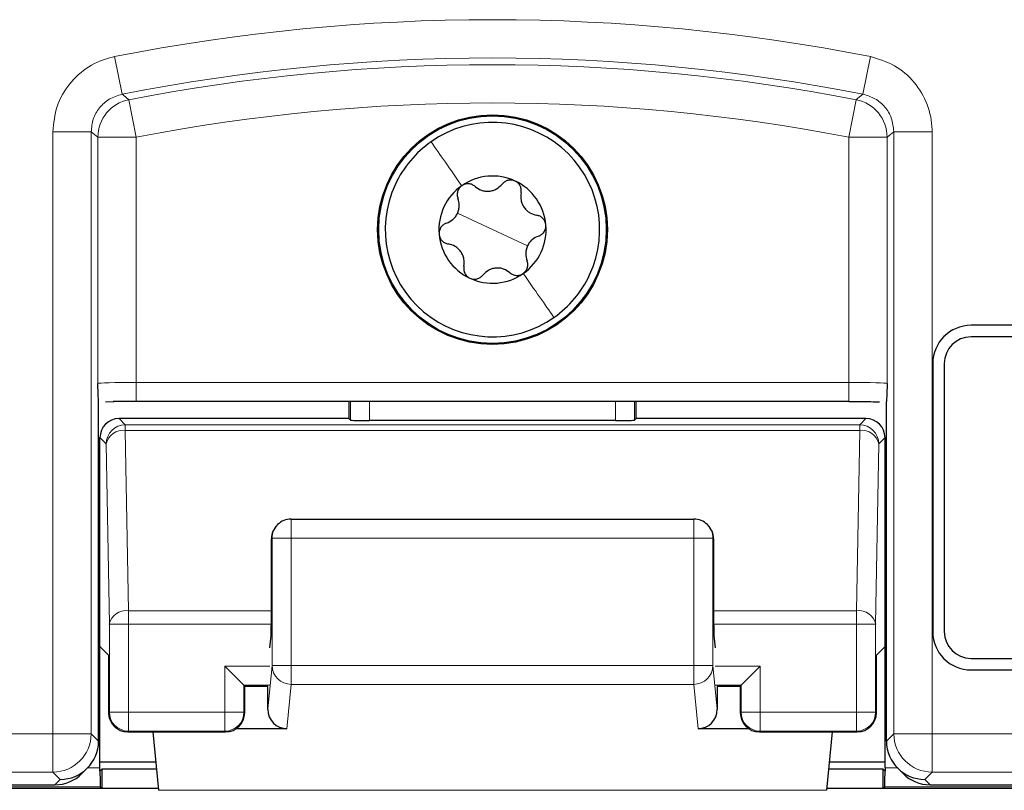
# Model space of a CAD drawing. Header units: millimetres. Extents: x 5 to 418, y 2 to 292.
# Tile 12 of 49: x 69 to 77, y 198 to 205. Entities that reach past the tile are written whole.
import ezdxf

# ---------------------------------------------------------------- set-up
doc = ezdxf.new("R2010")
doc.units = ezdxf.units.MM

msp = doc.modelspace()

# ---------------------------------------------------------------- linework, layer by layer
at = {"color": 7, "linetype": 'Continuous', "lineweight": 18}
for p, q in [((69.4678, 204.3548), (69.5323, 204.0278)), ((76.0479, 204.3548), (75.9834, 204.0278)), ((69.5917, 203.9799), (69.6552, 203.6528)), ((75.924, 203.9799), (75.8605, 203.6528)), ((68.9303, 198.4593), (68.9303, 203.7008)), ((68.9303, 203.7008), (69.2636, 203.7008)), ((69.2636, 203.7008), (69.2636, 198.4593)), ((76.5854, 203.7008), (76.2521, 203.7008)), ((76.2521, 198.4593), (76.2521, 203.7008)), ((76.5854, 203.7008), (76.5854, 198.4593)), ((69.322, 201.5097), (69.322, 203.6528)), ((69.322, 203.6528), (69.6552, 203.6528)), ((69.6552, 203.6528), (69.6552, 201.5183)), ((75.8605, 203.6528), (76.1937, 203.6528)), ((75.8605, 201.5183), (75.8605, 203.6528)), ((76.1937, 203.6528), (76.1937, 201.5097)), ((72.7578, 202.8487), (72.4532, 202.9909)), ((72.7578, 202.8487), (73.0625, 202.7066)), ((69.6552, 201.3517), (69.6552, 201.5183)), ((69.6552, 201.5183), (75.8605, 201.5183)), ((75.8605, 201.3517), (75.8605, 201.5183)), ((71.5217, 201.1894), (71.5217, 201.3517)), ((71.6883, 201.3517), (71.6883, 201.1865)), ((73.8274, 201.1865), (73.8274, 201.3517)), ((73.994, 201.3517), (73.994, 201.1894)), ((69.5068, 201.204), (69.5609, 201.1499)), ((69.5609, 201.1499), (69.5609, 201.1011)), ((69.5609, 201.1499), (75.9548, 201.1499)), ((75.9548, 201.1499), (76.0089, 201.204)), ((75.9548, 201.1011), (75.9548, 201.1499)), ((69.3942, 200.9833), (69.3401, 201.0374)), ((69.5609, 201.1011), (69.5883, 199.5309)), ((69.5609, 201.1011), (75.9548, 201.1011)), ((75.9274, 199.5309), (75.9548, 201.1011)), ((76.1755, 201.0374), (76.1214, 200.9833)), ((69.4217, 199.413), (69.3942, 200.9833)), ((76.1214, 200.9833), (76.094, 199.413)), ((71.005, 200.1625), (71.005, 200.3291)), ((74.5107, 200.1625), (74.5107, 200.3291)), ((70.8383, 200.1625), (70.8325, 200.1566)), ((70.8383, 200.1625), (71.005, 200.1625)), ((70.8383, 199.0537), (70.8383, 200.1625)), ((71.005, 200.1625), (71.005, 199.0537)), ((74.5107, 200.1625), (71.005, 200.1625)), ((74.5107, 199.0537), (74.5107, 200.1625)), ((74.5107, 200.1625), (74.6774, 200.1625)), ((74.6774, 200.1625), (74.6774, 199.0537)), ((74.6832, 200.1566), (74.6774, 200.1625)), ((69.5883, 199.5309), (69.5883, 199.413)), ((69.5883, 199.5309), (70.8325, 199.5309)), ((74.6832, 199.5309), (75.9274, 199.5309)), ((75.9274, 199.413), (75.9274, 199.5309)), ((69.4217, 198.6487), (69.4217, 199.413)), ((69.5883, 199.413), (69.4217, 199.413)), ((69.5883, 199.413), (70.8322, 199.413)), ((69.5883, 199.413), (69.5883, 198.6487)), ((74.6835, 199.413), (75.9274, 199.413)), ((76.094, 199.413), (75.9274, 199.413)), ((75.9274, 198.6487), (75.9274, 199.413)), ((76.094, 199.413), (76.094, 198.6487)), ((70.8179, 199.0487), (70.4274, 199.0487)), ((70.4274, 198.6487), (70.4274, 199.0487)), ((70.8016, 198.6725), (70.8383, 199.0537)), ((70.8383, 199.0537), (71.005, 199.0537)), ((71.005, 199.0537), (74.5107, 199.0537)), ((71.005, 198.8897), (71.005, 199.0537)), ((74.5107, 199.0537), (74.6774, 199.0537)), ((74.5107, 198.8897), (74.5107, 199.0537)), ((74.6774, 199.0537), (74.7141, 198.6725)), ((75.0883, 199.0487), (74.6978, 199.0487)), ((75.0883, 199.0487), (75.0883, 198.6487)), ((70.815, 198.8821), (70.594, 198.8821)), ((70.594, 198.8821), (70.594, 198.6487)), ((71.005, 198.8897), (70.9678, 198.5037)), ((74.5107, 198.8897), (71.005, 198.8897)), ((74.5479, 198.5037), (74.5107, 198.8897)), ((74.9217, 198.8821), (74.7006, 198.8821)), ((74.9217, 198.6487), (74.9217, 198.8821)), ((69.4153, 198.6423), (69.4217, 198.6487)), ((69.5883, 198.6487), (69.4217, 198.6487)), ((69.5883, 198.6487), (69.5883, 198.4821)), ((69.5883, 198.6487), (70.4274, 198.6487)), ((70.4274, 198.4821), (70.4274, 198.6487)), ((70.594, 198.6487), (70.4274, 198.6487)), ((70.594, 198.6487), (70.6004, 198.6423)), ((74.9153, 198.6423), (74.9217, 198.6487)), ((75.0883, 198.6487), (74.9217, 198.6487)), ((75.0883, 198.6487), (75.9274, 198.6487)), ((75.0883, 198.6487), (75.0883, 198.4821)), ((75.9274, 198.4821), (75.9274, 198.6487)), ((76.094, 198.6487), (75.9274, 198.6487)), ((76.094, 198.6487), (76.1004, 198.6423)), ((69.5883, 198.4821), (69.5819, 198.4757)), ((69.5883, 198.4821), (70.4274, 198.4821)), ((70.4337, 198.4757), (70.4274, 198.4821)), ((75.0883, 198.4821), (75.0819, 198.4757)), ((75.0883, 198.4821), (75.9274, 198.4821)), ((75.9337, 198.4757), (75.9274, 198.4821)), ((62.5854, 198.4593), (68.9303, 198.4593)), ((68.9303, 198.4593), (69.2636, 198.4593)), ((68.9303, 198.4593), (68.9303, 198.126)), ((69.2636, 198.4593), (69.3277, 198.3952)), ((76.188, 198.3952), (76.2521, 198.4593)), ((76.2521, 198.4593), (76.5854, 198.4593)), ((76.5854, 198.4593), (82.9303, 198.4593)), ((76.5854, 198.126), (76.5854, 198.4593)), ((68.9303, 198.126), (62.5854, 198.126)), ((68.9943, 198.062), (68.9303, 198.126)), ((69.2336, 198.1633), (69.3401, 198.1633)), ((76.1755, 198.1633), (76.2821, 198.1633)), ((76.5854, 198.126), (76.5214, 198.062)), ((82.9303, 198.126), (76.5854, 198.126)), ((68.9476, 198.0154), (68.9943, 198.062)), ((76.5214, 198.062), (76.5681, 198.0154)), ((69.343, 197.9967), (62.3912, 197.9967)), ((75.6666, 197.9673), (69.8491, 197.9673)), ((83.1245, 197.9967), (76.1727, 197.9967))]:
    msp.add_line(p, q, dxfattribs=at)
at = {"color": 7, "linetype": 'Continuous', "lineweight": 25}
for p, q in [((82.9245, 202.0154), (76.9245, 202.0154)), ((82.9245, 201.9154), (76.9245, 201.9154)), ((76.5912, 201.6821), (76.5912, 199.3487)), ((76.6912, 201.6821), (76.6912, 199.3487)), ((69.3277, 198.3954), (69.3277, 201.3524)), ((69.3881, 201.3503), (69.4601, 201.3508)), ((75.8605, 201.3517), (69.6552, 201.3517)), ((71.5071, 201.3517), (71.5071, 201.204)), ((74.0086, 201.204), (74.0086, 201.3517)), ((76.188, 198.3954), (76.188, 201.3524)), ((71.5071, 201.204), (69.5068, 201.204)), ((71.5217, 201.1894), (71.5071, 201.204)), ((73.8274, 201.1865), (71.6883, 201.1865)), ((74.0086, 201.204), (73.994, 201.1894)), ((76.0089, 201.204), (74.0086, 201.204)), ((69.3401, 199.218), (69.3401, 201.0374)), ((76.1755, 199.218), (76.1755, 201.0374)), ((70.8871, 200.2803), (70.8821, 200.2753)), ((71.005, 200.3291), (74.5107, 200.3291)), ((74.6336, 200.2753), (74.6286, 200.2803)), ((70.8325, 199.4755), (70.8325, 200.1566)), ((74.6832, 200.1566), (74.6832, 199.4755)), ((70.8179, 199.2065), (70.83, 199.3107)), ((74.6857, 199.3107), (74.6978, 199.2065)), ((69.4153, 199.1428), (69.3401, 199.218)), ((69.3401, 198.1633), (69.3401, 199.218)), ((76.1755, 199.218), (76.1004, 199.1428)), ((76.1755, 198.1633), (76.1755, 199.218)), ((69.4153, 199.1428), (69.4153, 198.6423)), ((76.1004, 198.6423), (76.1004, 199.1428)), ((76.9245, 199.1154), (82.9245, 199.1154)), ((70.4274, 199.0487), (70.594, 198.8821)), ((74.9217, 198.8821), (75.0883, 199.0487)), ((76.9245, 199.0154), (82.9245, 199.0154)), ((70.594, 198.8821), (70.6004, 198.8757)), ((70.6004, 198.6423), (70.6004, 198.8757)), ((70.8028, 198.8698), (70.6004, 198.8698)), ((70.8016, 198.6725), (70.8016, 198.8698)), ((74.9153, 198.8698), (74.7129, 198.8698)), ((74.7141, 198.8698), (74.7141, 198.6725)), ((74.9217, 198.8821), (74.9153, 198.8757)), ((74.9153, 198.8757), (74.9153, 198.6423)), ((69.5819, 198.4757), (70.4337, 198.4757)), ((69.8001, 198.4757), (69.8491, 197.9673)), ((70.9678, 198.5037), (70.5261, 198.5037)), ((74.9896, 198.5037), (74.5479, 198.5037)), ((75.0819, 198.4757), (75.9337, 198.4757)), ((75.7156, 198.4757), (75.6666, 197.9673)), ((69.3277, 198.3952), (69.3277, 198.3954)), ((76.188, 198.3952), (76.188, 198.3954)), ((69.3401, 198.2152), (69.8252, 198.2152)), ((75.6905, 198.2152), (76.1755, 198.2152)), ((69.1834, 198.1131), (69.2301, 198.1597)), ((69.3401, 198.1331), (69.3402, 198.1331)), ((69.3576, 198.1506), (69.3402, 198.1331)), ((69.3576, 198.1506), (69.3576, 197.9821)), ((69.8314, 198.1506), (69.3576, 198.1506)), ((76.1581, 198.1506), (75.6843, 198.1506)), ((76.1755, 198.1331), (76.1581, 198.1506)), ((76.1581, 197.9821), (76.1581, 198.1506)), ((76.1755, 198.1331), (76.1756, 198.1331)), ((76.2856, 198.1597), (76.3323, 198.1131)), ((62.2578, 198.0154), (68.9476, 198.0154)), ((69.3576, 197.9821), (67.7688, 197.9821)), ((69.3576, 197.9821), (69.343, 197.9967)), ((69.8476, 197.9821), (69.3576, 197.9821)), ((76.1581, 197.9821), (75.6681, 197.9821)), ((76.1727, 197.9967), (76.1581, 197.9821)), ((77.7469, 197.9821), (76.1581, 197.9821)), ((76.5681, 198.0154), (83.2579, 198.0154))]:
    msp.add_line(p, q, dxfattribs=at)
at = {"color": 7, "linetype": 'Continuous', "lineweight": 18, "flags": 128}
for points in [[(69.5323, 204.0278), (69.5442, 204.0183), (69.5917, 203.9799)], [(75.924, 203.9799), (75.9358, 203.9895), (75.9834, 204.0278)], [(69.322, 203.6528), (69.2927, 203.6769), (69.2636, 203.7008)], [(76.2521, 203.7008), (76.223, 203.6769), (76.1937, 203.6528)]]:
    msp.add_lwpolyline(points, dxfattribs=at)
at = {"color": 7, "linetype": 'Continuous', "lineweight": 25}
for radius in [1, 0.9907]:
    msp.add_circle((72.7578, 202.8487), radius, dxfattribs=at)
at = {"color": 7, "linetype": 'Continuous', "lineweight": 18}
for centre, radius, start, end in [((72.7578, 187.6821), 16.9942, 78.83718, 101.16282), ((72.7578, 187.6821), 16.6609, 78.83718, 101.16282), ((72.7578, 187.6821), 16.6026, 79.00614, 100.99386), ((69.6553, 203.6527), 0.3334, 101.01001, 179.98385), ((72.7578, 187.6821), 16.2693, 79.00614, 100.99386), ((75.8603, 203.6527), 0.3334, 0.01615, 78.98999), ((69.5609, 200.9832), 0.1667, 90.02044, 179.97956), ((75.9547, 200.9832), 0.1667, 0.02044, 89.97956), ((69.5419, 200.9512), 0.1511, 82.77494, 167.76207), ((75.9738, 200.9512), 0.1511, 12.23793, 97.22506), ((71.0049, 200.1625), 0.1666, 135.00151, 180.01956), ((74.5108, 200.1625), 0.1666, 359.98044, 44.99849), ((69.5693, 199.381), 0.1511, 82.77494, 167.76207), ((75.9464, 199.381), 0.1511, 12.23793, 97.22506), ((71.0043, 199.0557), 0.1659, 180.67094, 270.24638), ((74.5114, 199.0557), 0.1659, 269.75362, 359.32906), ((69.5884, 198.6488), 0.1667, 180.02044, 269.97956), ((70.4273, 198.6488), 0.1667, 270.02044, 359.97956), ((75.0884, 198.6488), 0.1667, 180.02044, 269.97956), ((75.9273, 198.6488), 0.1667, 270.02044, 359.97956), ((68.9302, 198.4594), 0.3334, 270.02044, 359.97956), ((76.5855, 198.4594), 0.3334, 180.02044, 269.97956)]:
    msp.add_arc(centre, radius, start, end, dxfattribs=at)
at = {"color": 7, "linetype": 'Continuous', "lineweight": 25}
for centre, radius, start, end in [((72.7578, 202.8487), 0.9333, 334.98633, 124.98633), ((72.7578, 202.8487), 0.9333, 124.98633, 154.98633), ((72.7578, 202.8487), 0.4667, 64.98633, 124.98633), ((72.7578, 202.8487), 0.4667, 4.98633, 64.98633), ((72.7578, 202.8487), 0.9333, 154.98633, 304.98633), ((72.7578, 202.8487), 0.4667, 124.98633, 184.98633), ((72.7578, 202.8487), 0.4667, 304.98633, 4.98633), ((72.7578, 202.8487), 0.4667, 184.98633, 244.98633), ((72.7578, 202.8487), 0.4667, 244.98633, 304.98633), ((72.7578, 202.8487), 0.9333, 304.98633, 334.98633), ((76.9245, 201.6821), 0.3333, 90, 180), ((76.9245, 201.6821), 0.2333, 90, 180), ((71.005, 200.1625), 0.1667, 90, 135), ((74.5107, 200.1625), 0.1667, 45, 90), ((76.9245, 199.3487), 0.3333, 180, 270), ((76.9245, 199.3487), 0.2333, 180, 270), ((69.582, 198.6424), 0.1667, 180.02044, 269.97956), ((70.4337, 198.6424), 0.1667, 270.02044, 359.97956), ((75.082, 198.6424), 0.1667, 180.02044, 269.97956), ((75.9337, 198.6424), 0.1667, 270.02044, 359.97956)]:
    msp.add_arc(centre, radius, start, end, dxfattribs=at)
at = {"color": 7, "linetype": 'Continuous', "lineweight": 18}
for centre, start_param, end_param in [((69.6552, 201.5096), 1.570796, 3.124139), ((75.8605, 201.5096), 0.017453, 1.570796)]:
    msp.add_ellipse(centre, major_axis=(0.3333, 0), ratio=0.026183, start_param=start_param, end_param=end_param, dxfattribs=at)
at = {"color": 7, "linetype": 'Continuous', "lineweight": 25}
for centre, major_axis, ratio, start_param, end_param in [((69.6552, 201.343), (0.5, 0), 0.017455, 1.570796, 1.979484), ((69.5068, 201.0373), (0.1179, -0.1179), 0.999695, 2.356347, 3.926839), ((71.6883, 201.1895), (0.1667, 0), 0.017455, 3.159046, 4.712389), ((73.8274, 201.1895), (0.1667, 0), 0.017455, 4.712389, 6.265732), ((76.0089, 201.0373), (-0.1179, -0.1179), 0.999695, 2.356347, 3.926839), ((71.0021, 200.1595), (0.1572, 0.0651), 0.975619, 1.972298, 2.740091), ((74.5136, 200.1595), (0.1572, -0.0651), 0.975619, 0.401502, 1.169294), ((70.9991, 200.1566), (0.1179, 0.1179), 0.999695, 2.338589, 2.356347), ((74.5166, 200.1566), (0.1179, -0.1179), 0.999695, 0.785246, 0.803004), ((70.8295, 199.4755), (0, 0.1667), 0.017455, 3.291109, 4.712389), ((74.6862, 199.4755), (0, 0.1667), 0.017455, 1.570796, 2.992077), ((70.9683, 198.6731), (-0.0162, -0.1686), 0.983821, 4.809961, 6.377644), ((74.5474, 198.6731), (-0.0162, 0.1686), 0.983821, 3.047134, 4.614817), ((68.9943, 198.3953), (0.3334, 0), 0.999695, 4.712389, 6.282881), ((76.5214, 198.3953), (0.3334, 0), 0.999695, 3.141897, 4.712389), ((69.3372, 198.1633), (0, 0.1667), 0.017455, 4.530512, 4.712389), ((69.3431, 198.1633), (0, 0.1667), 0.017455, 1.752673, 3.124139), ((76.1726, 198.1633), (0, 0.1667), 0.017455, 3.159046, 4.530512), ((76.1785, 198.1633), (0, 0.1667), 0.017455, 1.570796, 1.752673), ((68.9477, 198.3488), (0.2358, 0.2358), 0.999695, 3.926839, 4.712389), ((76.568, 198.3488), (0.2358, -0.2358), 0.999695, 4.712389, 5.497939)]:
    msp.add_ellipse(centre, major_axis=major_axis, ratio=ratio, start_param=start_param, end_param=end_param, dxfattribs=at)
at = {"color": 7, "linetype": 'Continuous', "lineweight": 18}
for points, knots in [([(69.4678, 204.3548), (69.462, 204.3536), (69.3832, 204.3373), (69.2364, 204.2767), (69.0673, 204.1252), (68.9524, 203.9257), (68.9376, 203.7758), (68.9303, 203.7008)], [0, 0, 0, 0, 0.019366, 0.264509, 0.509654, 0.754828, 1, 1, 1, 1]), ([(76.5854, 203.7008), (76.5854, 203.7067), (76.5847, 203.7872), (76.5536, 203.943), (76.4378, 204.1382), (76.2642, 204.2896), (76.12, 204.333), (76.0479, 204.3548)], [0, 0, 0, 0, 0.019366, 0.2645085, 0.5096539, 0.7548276, 1, 1, 1, 1]), ([(69.2636, 203.7008), (69.2672, 203.7383), (69.2746, 203.8134), (69.3321, 203.9126), (69.4185, 203.9926), (69.4934, 204.0158), (69.5323, 204.0278)], [0, 0, 0, 0, 0.2452657, 0.4904926, 0.7356895, 1, 1, 1, 1]), ([(75.9834, 204.0278), (76.0195, 204.0169), (76.0917, 203.9952), (76.1778, 203.9195), (76.2397, 203.8193), (76.2479, 203.7413), (76.2521, 203.7008)], [0, 0, 0, 0, 0.245266, 0.490493, 0.73569, 1, 1, 1, 1])]:
    msp.add_open_spline(points, degree=3, knots=knots, dxfattribs=at)
for points in [[(72.2227, 203.6134), (72.2629, 203.5559), (72.3434, 203.4409), (72.4413, 203.301), (72.4903, 203.2311)], [(73.293, 202.0841), (73.2528, 202.1415), (73.1723, 202.2565), (73.0744, 202.3964), (73.0254, 202.4664)]]:
    msp.add_open_spline(points, degree=3, dxfattribs=at)
at = {"color": 7, "linetype": 'Continuous', "lineweight": 25}
for points, knots in [([(72.9552, 203.2716), (72.9448, 203.2752), (72.924, 203.2824), (72.8916, 203.2788), (72.8628, 203.2664), (72.8493, 203.2521), (72.8425, 203.245)], [0, 0, 0, 0, 0.249234, 0.499727, 0.749346, 1, 1, 1, 1]), ([(73.0071, 203.1682), (73.0082, 203.178), (73.0105, 203.1975), (73.0016, 203.2275), (72.9835, 203.2547), (72.9646, 203.266), (72.9552, 203.2716)], [0, 0, 0, 0, 0.250853, 0.499822, 0.749997, 1, 1, 1, 1]), ([(72.4903, 203.2311), (72.482, 203.2239), (72.4653, 203.2095), (72.4522, 203.1796), (72.4486, 203.1485), (72.4542, 203.1296), (72.457, 203.1202)], [0, 0, 0, 0, 0.249234, 0.499727, 0.749346, 1, 1, 1, 1]), ([(72.6058, 203.2243), (72.5979, 203.2302), (72.5821, 203.2419), (72.5517, 203.2492), (72.5191, 203.2471), (72.4999, 203.2364), (72.4903, 203.2311)], [0, 0, 0, 0, 0.250851, 0.499819, 0.749995, 1, 1, 1, 1]), ([(72.6058, 203.2243), (72.623, 203.2119), (72.6488, 203.1933), (72.6934, 203.1833), (72.7285, 203.1822), (72.763, 203.1893), (72.8053, 203.2068), (72.8277, 203.2297), (72.8425, 203.245)], [0, 0, 0, 0, 0.249139, 0.374273, 0.498879, 0.623969, 0.749734, 1, 1, 1, 1]), ([(72.3566, 202.9049), (72.3759, 202.9136), (72.4049, 202.9266), (72.4359, 202.9601), (72.4543, 202.99), (72.4655, 203.0234), (72.4715, 203.0689), (72.4628, 203.0997), (72.457, 203.1202)], [0, 0, 0, 0, 0.249088, 0.37422, 0.498835, 0.623937, 0.749713, 1, 1, 1, 1]), ([(73.0071, 203.1682), (73.005, 203.1471), (73.0018, 203.1154), (73.0153, 203.0718), (73.032, 203.0409), (73.0553, 203.0146), (73.0917, 202.9866), (73.1227, 202.9788), (73.1433, 202.9735)], [0, 0, 0, 0, 0.249141, 0.374275, 0.498881, 0.623971, 0.749735, 1, 1, 1, 1]), ([(73.2227, 202.8893), (73.2207, 202.9001), (73.2165, 202.9217), (73.1972, 202.948), (73.172, 202.9666), (73.1529, 202.9712), (73.1433, 202.9735)], [0, 0, 0, 0, 0.2492369, 0.4997272, 0.7493439, 1, 1, 1, 1]), ([(72.3566, 202.9049), (72.3475, 202.901), (72.3295, 202.8931), (72.308, 202.8704), (72.2935, 202.8412), (72.2931, 202.8192), (72.2929, 202.8082)], [0, 0, 0, 0, 0.250793, 0.49974, 0.74994, 1, 1, 1, 1]), ([(73.1591, 202.7926), (73.1682, 202.7965), (73.1862, 202.8043), (73.2077, 202.827), (73.2222, 202.8563), (73.2226, 202.8783), (73.2227, 202.8893)], [0, 0, 0, 0, 0.250793, 0.49974, 0.74994, 1, 1, 1, 1]), ([(72.2929, 202.8082), (72.295, 202.7974), (72.2992, 202.7758), (72.3185, 202.7495), (72.3437, 202.7308), (72.3628, 202.7262), (72.3724, 202.7239)], [0, 0, 0, 0, 0.2492369, 0.4997272, 0.7493439, 1, 1, 1, 1]), ([(73.1591, 202.7926), (73.1398, 202.7839), (73.1108, 202.7708), (73.0798, 202.7373), (73.0614, 202.7074), (73.0502, 202.674), (73.0442, 202.6286), (73.0529, 202.5978), (73.0587, 202.5773)], [0, 0, 0, 0, 0.2490881, 0.3742197, 0.4988353, 0.623937, 0.7497132, 1, 1, 1, 1]), ([(72.5086, 202.5293), (72.5107, 202.5504), (72.5139, 202.582), (72.5004, 202.6256), (72.4837, 202.6565), (72.4604, 202.6829), (72.424, 202.7108), (72.393, 202.7187), (72.3724, 202.7239)], [0, 0, 0, 0, 0.249141, 0.374275, 0.498881, 0.623971, 0.749735, 1, 1, 1, 1]), ([(72.5086, 202.5293), (72.5075, 202.5195), (72.5052, 202.5), (72.5141, 202.47), (72.5322, 202.4428), (72.5511, 202.4315), (72.5605, 202.4258)], [0, 0, 0, 0, 0.250853, 0.499822, 0.749997, 1, 1, 1, 1]), ([(72.9099, 202.4731), (72.8927, 202.4855), (72.8669, 202.5041), (72.8223, 202.5142), (72.7872, 202.5152), (72.7527, 202.5082), (72.7103, 202.4906), (72.688, 202.4677), (72.6732, 202.4525)], [0, 0, 0, 0, 0.249139, 0.374273, 0.498879, 0.623969, 0.749734, 1, 1, 1, 1]), ([(73.0254, 202.4664), (73.0337, 202.4736), (73.0504, 202.488), (73.0635, 202.5179), (73.0671, 202.549), (73.0615, 202.5678), (73.0587, 202.5773)], [0, 0, 0, 0, 0.249234, 0.499727, 0.749346, 1, 1, 1, 1]), ([(72.5605, 202.4258), (72.5709, 202.4222), (72.5917, 202.415), (72.6241, 202.4186), (72.6529, 202.4311), (72.6664, 202.4453), (72.6732, 202.4525)], [0, 0, 0, 0, 0.249234, 0.499727, 0.749346, 1, 1, 1, 1]), ([(72.9099, 202.4731), (72.9178, 202.4673), (72.9336, 202.4556), (72.964, 202.4483), (72.9966, 202.4503), (73.0158, 202.461), (73.0254, 202.4664)], [0, 0, 0, 0, 0.250851, 0.499819, 0.749995, 1, 1, 1, 1]), ([(69.3277, 201.3524), (69.3269, 201.3639), (69.3248, 201.3936), (69.323, 201.4671), (69.322, 201.5094), (69.322, 201.5097)], [0, 0, 0, 0, 0.384523, 0.99424, 1, 1, 1, 1]), ([(76.1937, 201.5097), (76.1937, 201.5094), (76.1927, 201.4671), (76.1909, 201.3936), (76.1888, 201.3639), (76.188, 201.3524)], [0, 0, 0, 0, 0.00576, 0.615477, 1, 1, 1, 1]), ([(75.8605, 201.3517), (75.8996, 201.3516), (75.9947, 201.3515), (76.0783, 201.3507), (76.1276, 201.3502)], [0, 0, 0, 0, 0.411278, 1, 1, 1, 1])]:
    msp.add_open_spline(points, degree=3, knots=knots, dxfattribs=at)

doc.saveas('drawing.dxf')
